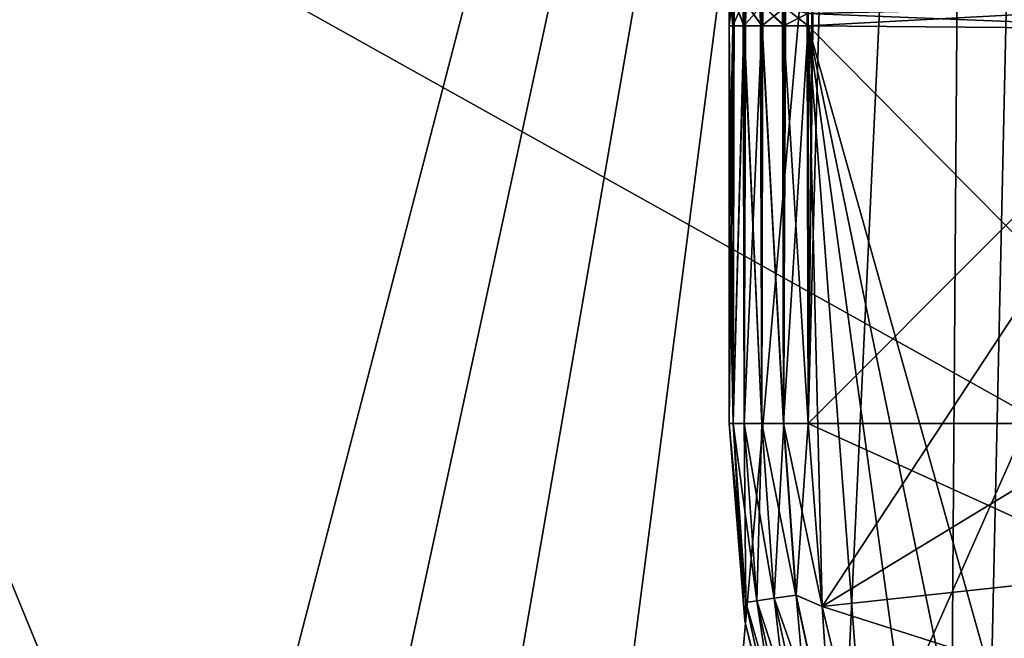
# Model space of a CAD drawing. Header units: metres. Extents: x -86 to 86, y -57 to 57.
# Tile 4 of 256: x -50 to -44, y -39 to -35. Entities that reach past the tile are written whole.
import ezdxf

# ---------------------------------------------------------------- set-up
doc = ezdxf.new("R2010")
doc.units = ezdxf.units.M
doc.layers.add('solid_125286', color=7, linetype='CONTINUOUS')

msp = doc.modelspace()

# ---------------------------------------------------------------- linework, layer by layer
at = {"layer": 'solid_125286'}
for points in [[(-43, -37.5, 42.5), (-44.558178, 0.000002, 42.5), (-45, 37.5, 42.5)], [(-43, 37.5, 42.5), (-43, -37.5, 42.5), (-45, 37.5, 42.5)], [(-43, 37.5, 71.5), (-44.558178, -0.000002, 71.5), (-45, -37.5, 71.5)], [(-43, -37.5, 71.5), (-43, 37.5, 71.5), (-45, -37.5, 71.5)], [(-43, -37.5, 42.5), (-44.619663, -1.947632, 42.5), (-44.558178, 0.000002, 42.5)], [(-44.619774, -1.949676, 71.5), (-45, -37.5, 71.5), (-44.558178, -0.000002, 71.5)], [(-44.619774, -1.949676, 71.5), (-44.676975, -2.797558, 71.5), (-45, -37.5, 71.5)], [(-43, -37.5, 42.5), (-44.676983, -2.797618, 42.5), (-44.619663, -1.947632, 42.5)], [(-44.676975, -2.797558, 71.5), (-45, -7.215435, 71.5), (-45, -37.5, 71.5)], [(-43, -37.5, 42.5), (-44.768974, -3.956818, 42.5), (-44.676983, -2.797618, 42.5)], [(-43, -37.5, 42.5), (-44.799034, -4.324567, 42.5), (-44.768974, -3.956818, 42.5)], [(-43, -37.5, 42.5), (-44.940296, -5.937149, 42.5), (-44.799034, -4.324567, 42.5)], [(-43, -37.5, 42.5), (-44.984905, -6.595356, 42.5), (-44.940296, -5.937149, 42.5)], [(-43, -37.5, 42.5), (-45, -7.215435, 42.5), (-44.984905, -6.595356, 42.5)], [(-45.5, -37.5, 70), (-45.5, -37.5, 71), (-45.5, -7.215435, 71)], [(-45.475529, -37.5, 71.15451), (-45.5, -7.215435, 71), (-45.5, -37.5, 71)], [(-45.5, -36.239105, 70), (-45.5, -37.5, 70), (-45.5, -7.215435, 71)], [(-45.5, -34.978214, 70), (-45.5, -36.239105, 70), (-45.5, -7.215435, 71)], [(-45.5, -34.724342, 69.967171), (-45.5, -34.978214, 70), (-45.5, -7.215435, 71)], [(-45.475529, -37.5, 71.15451), (-45.493851, -7.215435, 71.078178), (-45.5, -7.215435, 71)], [(-45.5, -7.55769, 43.181755), (-45.5, -7.215435, 43), (-45.5, -37.5, 43)], [(-45.493851, -7.215435, 42.921818), (-45.5, -37.5, 43), (-45.5, -7.215435, 43)], [(-45.475674, -37.5, 42.84594), (-45.5, -37.5, 43), (-45.493851, -7.215435, 42.921818)], [(-45.475674, -37.5, 42.84594), (-45.493851, -7.215435, 42.921818), (-45.475533, -7.215435, 42.845501)], [(-45.475529, -37.5, 71.15451), (-45.475533, -7.215435, 71.154503), (-45.493851, -7.215435, 71.078178)], [(-45.404694, -37.5, 42.70636), (-45.475674, -37.5, 42.84594), (-45.475533, -7.215435, 42.845501)], [(-45.404694, -37.5, 42.70636), (-45.475533, -7.215435, 42.845501), (-45.404476, -7.215435, 42.706062)], [(-45.475529, -37.5, 71.15451), (-45.404461, -7.215435, 71.293961), (-45.475533, -7.215435, 71.154503)], [(-45.475529, -37.5, 71.15451), (-45.404415, -37.5, 71.294022), (-45.404461, -7.215435, 71.293961)], [(-45.294018, -37.5, 42.595585), (-45.404694, -37.5, 42.70636), (-45.404476, -7.215435, 42.706062)], [(-45.294018, -37.5, 42.595585), (-45.404476, -7.215435, 42.706062), (-45.293888, -7.215435, 42.59549)], [(-45.404415, -37.5, 71.294022), (-45.293861, -7.215435, 71.404533), (-45.404461, -7.215435, 71.293961)], [(-45.404415, -37.5, 71.294022), (-45.29364, -37.5, 71.404694), (-45.293861, -7.215435, 71.404533)], [(-45.294018, -37.5, 42.595585), (-45.293888, -7.215435, 42.59549), (-45.22699, -7.215435, 42.554493)], [(-45.154507, -37.5, 42.524471), (-45.294018, -37.5, 42.595585), (-45.22699, -7.215435, 42.554493)], [(-45.29364, -37.5, 71.404694), (-45.226978, -7.215435, 71.445511), (-45.293861, -7.215435, 71.404533)], [(-45.29364, -37.5, 71.404694), (-45.15406, -37.5, 71.47567), (-45.226978, -7.215435, 71.445511)], [(-45.154507, -37.5, 42.524471), (-45.22699, -7.215435, 42.554493), (-45.154449, -7.215435, 42.524452)], [(-45.15406, -37.5, 71.47567), (-45.154446, -7.215435, 71.475548), (-45.226978, -7.215435, 71.445511)], [(-45.154507, -37.5, 42.524471), (-45, -7.215435, 42.5), (-45, -37.5, 42.5)], [(-45.154507, -37.5, 42.524471), (-45.07814, -7.215435, 42.506142), (-45, -7.215435, 42.5)], [(-45.154507, -37.5, 42.524471), (-45.154449, -7.215435, 42.524452), (-45.07814, -7.215435, 42.506142)], [(-45.15406, -37.5, 71.47567), (-45.078144, -7.215435, 71.493858), (-45.154446, -7.215435, 71.475548)], [(-45.15406, -37.5, 71.47567), (-45, -37.5, 71.5), (-45.078144, -7.215435, 71.493858)], [(-45.078144, -7.215435, 71.493858), (-45, -37.5, 71.5), (-45, -7.215435, 71.5)], [(-43, -37.5, 42.5), (-45, -37.5, 42.5), (-45, -7.215435, 42.5)], [(-45.5, -8.069077, 43.47401), (-45.5, -7.55769, 43.181755), (-45.5, -37.5, 43)], [(-45.5, -8.891709, 44), (-45.5, -8.069077, 43.47401), (-45.5, -37.5, 43)], [(-45.5, -16.956749, 44), (-45.5, -8.891709, 44), (-45.5, -37.5, 43)], [(-45.5, -25.021788, 44), (-45.5, -16.956749, 44), (-45.5, -37.5, 43)], [(-43.045082, -21.202988, -2), (-42.969261, -55.193535, -2), (-44.208092, -55.947418, -2)], [(-43.045082, -21.202988, -2), (-44.208092, -55.947418, -2), (-43.454975, -21.871881, -2)], [(-43.454975, -21.871881, -2), (-44.208092, -55.947418, -2), (-43.964466, -22.46842, -2)], [(-52.585815, -55.646637, -2), (-53.242641, -31.746595, -2), (-43.964466, -22.46842, -2)], [(-52.585815, -55.646637, -2), (-43.964466, -22.46842, -2), (-51.277119, -56.282402, -2)], [(-51.277119, -56.282402, -2), (-43.964466, -22.46842, -2), (-49.880451, -56.692638, -2)], [(-49.880451, -56.692638, -2), (-43.964466, -22.46842, -2), (-48.435753, -56.865662, -2)], [(-48.435753, -56.865662, -2), (-43.964466, -22.46842, -2), (-46.981792, -56.796768, -2)], [(-46.981792, -56.796768, -2), (-43.964466, -22.46842, -2), (-45.559792, -56.487984, -2)], [(-45.559792, -56.487984, -2), (-43.964466, -22.46842, -2), (-44.208092, -55.947418, -2)], [(-43.5, -37.5, 10), (-43.5, -23.418167, 10), (-52.535534, -32.453701, 10)], [(-45.5, -25.27566, 44.032825), (-45.5, -25.021788, 44), (-45.5, -37.5, 43)], [(-45.5, -25.518402, 44.132057), (-45.5, -25.27566, 44.032825), (-45.5, -37.5, 43)], [(-45.5, -25.728909, 44.292873), (-45.5, -25.518402, 44.132057), (-45.5, -37.5, 43)], [(-45.5, -25.88975, 44.503368), (-45.5, -25.728909, 44.292873), (-45.5, -37.5, 43)], [(-45.5, -25.989, 44.74612), (-45.5, -25.88975, 44.503368), (-45.5, -37.5, 43)], [(-45.5, -26.021835, 44.999981), (-45.5, -25.989, 44.74612), (-45.5, -37.5, 43)], [(-45.5, -26.021835, 44.999981), (-45.5, -37.5, 43), (-45.5, -34.724342, 44.032825)], [(-43.557079, -54.384724, 10), (-43.5, -37.5, 10), (-52.535534, -32.453701, 10)], [(-44.644482, -55.047531, 10), (-43.557079, -54.384724, 10), (-52.535534, -32.453701, 10)], [(-45.840694, -55.528103, 10), (-44.644482, -55.047531, 10), (-52.535534, -32.453701, 10)], [(-47.103165, -55.804153, 10), (-45.840694, -55.528103, 10), (-52.535534, -32.453701, 10)], [(-48.391716, -55.866577, 10), (-47.103165, -55.804153, 10), (-52.535534, -32.453701, 10)], [(-49.673691, -55.71423, 10), (-48.391716, -55.866577, 10), (-52.535534, -32.453701, 10)], [(-50.912617, -55.351196, 10), (-49.673691, -55.71423, 10), (-52.535534, -32.453701, 10)], [(-45.5, -37.5, 43), (-45.5, -34.978222, 44), (-45.5, -34.724342, 44.032825)], [(-45.478214, -34.788158, 44.167389), (-45.5, -34.724342, 44.032825), (-45.5, -34.978222, 44)], [(-45.47554, -34.978203, 69.845528), (-45.5, -34.978214, 70), (-45.5, -34.724342, 69.967171)], [(-45.478218, -34.788158, 69.832611), (-45.47554, -34.978203, 69.845528), (-45.5, -34.724342, 69.967171)], [(-45.5, -34.978214, 61), (-45.5, -34.978222, 62), (-45.5, -34.724342, 62.032825)], [(-45.478214, -34.788158, 62.167389), (-45.5, -34.724342, 62.032825), (-45.5, -34.978222, 62)], [(-45.5, -34.724342, 60.967175), (-45.5, -34.978214, 61), (-45.5, -34.724342, 62.032825)], [(-45.477917, -34.978203, 60.85305), (-45.5, -34.978214, 61), (-45.5, -34.724342, 60.967175)], [(-45.477917, -34.978203, 60.85305), (-45.5, -34.724342, 60.967175), (-45.478218, -34.788158, 60.832611)], [(-45.5, -34.978214, 52), (-45.5, -34.978222, 53), (-45.5, -34.724342, 53.032825)], [(-45.478214, -34.788158, 53.167389), (-45.5, -34.724342, 53.032825), (-45.5, -34.978222, 53)], [(-45.5, -34.724342, 51.967175), (-45.5, -34.978214, 52), (-45.5, -34.724342, 53.032825)], [(-45.477917, -34.978203, 51.85305), (-45.5, -34.978214, 52), (-45.5, -34.724342, 51.967175)], [(-45.477917, -34.978203, 51.85305), (-45.5, -34.724342, 51.967175), (-45.478218, -34.788158, 51.832611)], [(-45.478214, -34.788158, 44.167389), (-45.5, -34.978222, 44), (-45.477917, -34.978203, 44.14695)], [(-45.478214, -34.788158, 62.167389), (-45.5, -34.978222, 62), (-45.477917, -34.978203, 62.14695)], [(-45.478214, -34.788158, 53.167389), (-45.5, -34.978222, 53), (-45.477917, -34.978203, 53.14695)], [(-45.478218, -34.788158, 69.832611), (-45.404503, -34.978203, 69.7061), (-45.47554, -34.978203, 69.845528)], [(-45.478218, -34.788158, 69.832611), (-45.407383, -34.820179, 69.692299), (-45.404503, -34.978203, 69.7061)], [(-45.478218, -34.788158, 51.832611), (-45.407383, -34.820179, 51.692299), (-45.406769, -34.978203, 51.709244)], [(-45.477917, -34.978203, 51.85305), (-45.478218, -34.788158, 51.832611), (-45.406769, -34.978203, 51.709244)], [(-45.478218, -34.788158, 60.832611), (-45.407383, -34.820179, 60.692299), (-45.406769, -34.978203, 60.709244)], [(-45.477917, -34.978203, 60.85305), (-45.478218, -34.788158, 60.832611), (-45.406769, -34.978203, 60.709244)], [(-45.478214, -34.788158, 44.167389), (-45.477917, -34.978203, 44.14695), (-45.407379, -34.820179, 44.307701)], [(-45.478214, -34.788158, 53.167389), (-45.477917, -34.978203, 53.14695), (-45.407379, -34.820179, 53.307701)], [(-45.478214, -34.788158, 62.167389), (-45.477917, -34.978203, 62.14695), (-45.407379, -34.820179, 62.307701)], [(-45.407379, -34.820179, 44.307701), (-45.477917, -34.978203, 44.14695), (-45.406769, -34.978203, 44.290756)], [(-45.407379, -34.820179, 53.307701), (-45.477917, -34.978203, 53.14695), (-45.406769, -34.978203, 53.290756)], [(-45.407379, -34.820179, 62.307701), (-45.477917, -34.978203, 62.14695), (-45.406769, -34.978203, 62.290756)], [(-45.407383, -34.820179, 69.692299), (-45.291077, -34.846134, 69.578583), (-45.290352, -34.978203, 69.592941)], [(-45.407383, -34.820179, 69.692299), (-45.290352, -34.978203, 69.592941), (-45.404503, -34.978203, 69.7061)], [(-45.407383, -34.820179, 51.692299), (-45.291077, -34.846134, 51.578583), (-45.293922, -34.978203, 51.595512)], [(-45.293922, -34.978203, 51.595512), (-45.406769, -34.978203, 51.709244), (-45.407383, -34.820179, 51.692299)], [(-45.407383, -34.820179, 60.692299), (-45.291077, -34.846134, 60.578583), (-45.293922, -34.978203, 60.595512)], [(-45.293922, -34.978203, 60.595512), (-45.406769, -34.978203, 60.709244), (-45.407383, -34.820179, 60.692299)], [(-45.407379, -34.820179, 44.307701), (-45.406769, -34.978203, 44.290756), (-45.291077, -34.846134, 44.421421)], [(-45.407379, -34.820179, 53.307701), (-45.406769, -34.978203, 53.290756), (-45.291077, -34.846134, 53.421421)], [(-45.407379, -34.820179, 62.307701), (-45.406769, -34.978203, 62.290756), (-45.291077, -34.846134, 62.421421)], [(-45.291077, -34.846134, 44.421421), (-45.406769, -34.978203, 44.290756), (-45.2939, -34.978203, 44.404503)], [(-45.291077, -34.846134, 53.421421), (-45.406769, -34.978203, 53.290756), (-45.2939, -34.978203, 53.404503)], [(-45.291077, -34.846134, 62.421421), (-45.406769, -34.978203, 62.290756), (-45.2939, -34.978203, 62.404503)], [(-45.154476, -34.978203, 51.52446), (-45.293922, -34.978203, 51.595512), (-45.291077, -34.846134, 51.578583)], [(-45.154476, -34.978203, 60.52446), (-45.293922, -34.978203, 60.595512), (-45.291077, -34.846134, 60.578583)], [(-45.291077, -34.846134, 44.421421), (-45.2939, -34.978203, 44.404503), (-45.147385, -34.861988, 44.490879)], [(-45.291077, -34.846134, 53.421421), (-45.2939, -34.978203, 53.404503), (-45.147385, -34.861988, 53.490879)], [(-45.291077, -34.846134, 62.421421), (-45.2939, -34.978203, 62.404503), (-45.147385, -34.861988, 62.490879)], [(-45.147385, -34.861988, 44.490879), (-45.2939, -34.978203, 44.404503), (-45.154472, -34.978203, 44.47554)], [(-45.147385, -34.861988, 53.490879), (-45.2939, -34.978203, 53.404503), (-45.154472, -34.978203, 53.47554)], [(-45.147385, -34.861988, 62.490879), (-45.2939, -34.978203, 62.404503), (-45.154472, -34.978203, 62.47554)], [(-45.291077, -34.846134, 69.578583), (-45.147385, -34.861988, 69.509125), (-45.1465, -34.978203, 69.521942)], [(-45.291077, -34.846134, 69.578583), (-45.1465, -34.978203, 69.521942), (-45.290352, -34.978203, 69.592941)], [(-45.291077, -34.846134, 51.578583), (-45.147385, -34.861988, 51.509125), (-45.154476, -34.978203, 51.52446)], [(-45.291077, -34.846134, 60.578583), (-45.147385, -34.861988, 60.509125), (-45.154476, -34.978203, 60.52446)], [(-45.154476, -34.978203, 51.52446), (-45.147385, -34.861988, 51.509125), (-45, -34.978203, 51.5)], [(-45.154476, -34.978203, 60.52446), (-45.147385, -34.861988, 60.509125), (-45, -34.978203, 60.5)], [(-45.000687, -34.89994, 44.506161), (-45.147385, -34.861988, 44.490879), (-45.154472, -34.978203, 44.47554)], [(-45.000687, -34.89994, 53.506161), (-45.147385, -34.861988, 53.490879), (-45.154472, -34.978203, 53.47554)], [(-45.000687, -34.89994, 62.506161), (-45.147385, -34.861988, 62.490879), (-45.154472, -34.978203, 62.47554)], [(-45.147385, -34.861988, 69.509125), (-45, -34.978203, 69.5), (-45.1465, -34.978203, 69.521942)], [(-45.000687, -34.89994, 69.493835), (-45, -34.978203, 69.5), (-45.147385, -34.861988, 69.509125)], [(-45.000687, -34.89994, 51.493839), (-45, -34.978203, 51.5), (-45.147385, -34.861988, 51.509125)], [(-45.000687, -34.89994, 60.493839), (-45, -34.978203, 60.5), (-45.147385, -34.861988, 60.509125)], [(-45.000687, -34.89994, 44.506161), (-45, -34.978203, 44.5), (-42.5, -34.845554, 44.524471)], [(-45.000687, -34.89994, 51.493839), (-42.5, -34.845554, 51.475529), (-42.5, -35.000019, 51.5)], [(-45.000687, -34.89994, 53.506161), (-45, -34.978203, 53.5), (-42.5, -34.845554, 53.524471)], [(-45.000687, -34.89994, 60.493839), (-42.5, -34.845554, 60.475529), (-42.5, -35.000019, 60.5)], [(-45.000687, -34.89994, 62.506161), (-45, -34.978203, 62.5), (-42.5, -34.845554, 62.524471)], [(-45.000687, -34.89994, 69.493835), (-42.5, -34.845554, 69.475525), (-42.5, -35.000019, 69.5)], [(-45, -34.978203, 44.5), (-42.5, -35.000019, 44.5), (-42.5, -34.845554, 44.524471)], [(-45, -34.978203, 53.5), (-42.5, -35.000019, 53.5), (-42.5, -34.845554, 53.524471)], [(-45, -34.978203, 62.5), (-42.5, -35.000019, 62.5), (-42.5, -34.845554, 62.524471)], [(-45.000687, -34.89994, 44.506161), (-45.154472, -34.978203, 44.47554), (-45, -34.978203, 44.5)], [(-45.000687, -34.89994, 53.506161), (-45.154472, -34.978203, 53.47554), (-45, -34.978203, 53.5)], [(-45.000687, -34.89994, 62.506161), (-45.154472, -34.978203, 62.47554), (-45, -34.978203, 62.5)], [(-45.000687, -34.89994, 51.493839), (-42.5, -35.000019, 51.5), (-45, -34.978203, 51.5)], [(-45.000687, -34.89994, 60.493839), (-42.5, -35.000019, 60.5), (-45, -34.978203, 60.5)], [(-45.000687, -34.89994, 69.493835), (-42.5, -35.000019, 69.5), (-45, -34.978203, 69.5)], [(-45.475529, -37.5, 44.154507), (-45.477917, -34.978203, 44.14695), (-45.5, -34.978222, 44)], [(-45.47554, -34.978203, 69.845528), (-45.5, -37.5, 70), (-45.5, -36.239105, 70)], [(-45.47554, -34.978203, 69.845528), (-45.475674, -37.5, 69.84594), (-45.5, -37.5, 70)], [(-45.47554, -34.978203, 69.845528), (-45.5, -36.239105, 70), (-45.5, -34.978214, 70)], [(-45.477917, -34.978203, 62.14695), (-45.5, -34.978222, 62), (-45.475529, -37.5, 62.154507)], [(-45.477917, -34.978203, 60.85305), (-45.5, -37.5, 61), (-45.5, -36.239105, 61)], [(-45.475674, -37.5, 60.84594), (-45.5, -37.5, 61), (-45.477917, -34.978203, 60.85305)], [(-45.477917, -34.978203, 60.85305), (-45.5, -36.239105, 61), (-45.5, -34.978214, 61)], [(-45.477917, -34.978203, 53.14695), (-45.5, -34.978222, 53), (-45.475529, -37.5, 53.154507)], [(-45.477917, -34.978203, 51.85305), (-45.5, -37.5, 52), (-45.5, -36.239105, 52)], [(-45.475674, -37.5, 51.84594), (-45.5, -37.5, 52), (-45.477917, -34.978203, 51.85305)], [(-45.477917, -34.978203, 51.85305), (-45.5, -36.239105, 52), (-45.5, -34.978214, 52)], [(-45.5, -34.978214, 61), (-45.5, -36.239105, 61), (-45.5, -34.978222, 62)], [(-45.5, -34.978214, 52), (-45.5, -36.239105, 52), (-45.5, -34.978222, 53)], [(-45.475529, -37.5, 44.154507), (-45.5, -34.978222, 44), (-45.5, -36.239109, 44)], [(-45.5, -37.5, 43), (-45.5, -36.239109, 44), (-45.5, -34.978222, 44)], [(-45.5, -36.239105, 61), (-45.5, -36.239109, 62), (-45.5, -34.978222, 62)], [(-45.475529, -37.5, 62.154507), (-45.5, -34.978222, 62), (-45.5, -36.239109, 62)], [(-45.5, -36.239105, 52), (-45.5, -36.239109, 53), (-45.5, -34.978222, 53)], [(-45.475529, -37.5, 53.154507), (-45.5, -34.978222, 53), (-45.5, -36.239109, 53)], [(-45.475529, -37.5, 44.154507), (-45.406769, -34.978203, 44.290756), (-45.477917, -34.978203, 44.14695)], [(-45.475674, -37.5, 51.84594), (-45.477917, -34.978203, 51.85305), (-45.406769, -34.978203, 51.709244)], [(-45.406769, -34.978203, 53.290756), (-45.477917, -34.978203, 53.14695), (-45.475529, -37.5, 53.154507)], [(-45.475674, -37.5, 60.84594), (-45.477917, -34.978203, 60.85305), (-45.406769, -34.978203, 60.709244)], [(-45.406769, -34.978203, 62.290756), (-45.477917, -34.978203, 62.14695), (-45.475529, -37.5, 62.154507)], [(-45.404503, -34.978203, 69.7061), (-45.404694, -37.5, 69.70636), (-45.475674, -37.5, 69.84594)], [(-45.47554, -34.978203, 69.845528), (-45.404503, -34.978203, 69.7061), (-45.475674, -37.5, 69.84594)], [(-45.404694, -37.5, 51.70636), (-45.475674, -37.5, 51.84594), (-45.406769, -34.978203, 51.709244)], [(-45.404694, -37.5, 60.70636), (-45.475674, -37.5, 60.84594), (-45.406769, -34.978203, 60.709244)], [(-45.475529, -37.5, 44.154507), (-45.404415, -37.5, 44.294018), (-45.406769, -34.978203, 44.290756)], [(-45.406769, -34.978203, 53.290756), (-45.475529, -37.5, 53.154507), (-45.404415, -37.5, 53.294018)], [(-45.406769, -34.978203, 62.290756), (-45.475529, -37.5, 62.154507), (-45.404415, -37.5, 62.294018)], [(-45.404415, -37.5, 44.294018), (-45.2939, -34.978203, 44.404503), (-45.406769, -34.978203, 44.290756)], [(-45.294018, -37.5, 51.595585), (-45.406769, -34.978203, 51.709244), (-45.293922, -34.978203, 51.595512)], [(-45.294018, -37.5, 51.595585), (-45.404694, -37.5, 51.70636), (-45.406769, -34.978203, 51.709244)], [(-45.2939, -34.978203, 53.404503), (-45.406769, -34.978203, 53.290756), (-45.404415, -37.5, 53.294018)], [(-45.294018, -37.5, 60.595585), (-45.406769, -34.978203, 60.709244), (-45.293922, -34.978203, 60.595512)], [(-45.294018, -37.5, 60.595585), (-45.404694, -37.5, 60.70636), (-45.406769, -34.978203, 60.709244)], [(-45.2939, -34.978203, 62.404503), (-45.406769, -34.978203, 62.290756), (-45.404415, -37.5, 62.294018)], [(-45.404503, -34.978203, 69.7061), (-45.294018, -37.5, 69.595581), (-45.404694, -37.5, 69.70636)], [(-45.404503, -34.978203, 69.7061), (-45.290352, -34.978203, 69.592941), (-45.294018, -37.5, 69.595581)], [(-45.404415, -37.5, 44.294018), (-45.29364, -37.5, 44.404694), (-45.2939, -34.978203, 44.404503)], [(-45.2939, -34.978203, 53.404503), (-45.404415, -37.5, 53.294018), (-45.29364, -37.5, 53.404694)], [(-45.2939, -34.978203, 62.404503), (-45.404415, -37.5, 62.294018), (-45.29364, -37.5, 62.404694)], [(-45.290352, -34.978203, 69.592941), (-45.154507, -37.5, 69.524475), (-45.294018, -37.5, 69.595581)], [(-45.154507, -37.5, 51.524471), (-45.294018, -37.5, 51.595585), (-45.293922, -34.978203, 51.595512)], [(-45.154507, -37.5, 60.524471), (-45.294018, -37.5, 60.595585), (-45.293922, -34.978203, 60.595512)], [(-45.154507, -37.5, 51.524471), (-45.293922, -34.978203, 51.595512), (-45.154476, -34.978203, 51.52446)], [(-45.154507, -37.5, 60.524471), (-45.293922, -34.978203, 60.595512), (-45.154476, -34.978203, 60.52446)], [(-45.15406, -37.5, 44.475674), (-45.154472, -34.978203, 44.47554), (-45.2939, -34.978203, 44.404503)], [(-45.29364, -37.5, 44.404694), (-45.15406, -37.5, 44.475674), (-45.2939, -34.978203, 44.404503)], [(-45.2939, -34.978203, 53.404503), (-45.29364, -37.5, 53.404694), (-45.15406, -37.5, 53.475674)], [(-45.154472, -34.978203, 53.47554), (-45.2939, -34.978203, 53.404503), (-45.15406, -37.5, 53.475674)], [(-45.2939, -34.978203, 62.404503), (-45.29364, -37.5, 62.404694), (-45.15406, -37.5, 62.475674)], [(-45.154472, -34.978203, 62.47554), (-45.2939, -34.978203, 62.404503), (-45.15406, -37.5, 62.475674)], [(-45.290352, -34.978203, 69.592941), (-45.1465, -34.978203, 69.521942), (-45.154507, -37.5, 69.524475)], [(-45.154507, -37.5, 69.524475), (-45, -34.978203, 69.5), (-45, -37.5, 69.5)], [(-45.1465, -34.978203, 69.521942), (-45, -34.978203, 69.5), (-45.154507, -37.5, 69.524475)], [(-45.154507, -37.5, 51.524471), (-45, -34.978203, 51.5), (-45, -37.5, 51.5)], [(-45.154507, -37.5, 51.524471), (-45.154476, -34.978203, 51.52446), (-45, -34.978203, 51.5)], [(-45.154507, -37.5, 60.524471), (-45, -34.978203, 60.5), (-45, -37.5, 60.5)], [(-45.154507, -37.5, 60.524471), (-45.154476, -34.978203, 60.52446), (-45, -34.978203, 60.5)], [(-45.154472, -34.978203, 44.47554), (-45, -37.5, 44.5), (-45, -34.978203, 44.5)], [(-45.15406, -37.5, 44.475674), (-45, -37.5, 44.5), (-45.154472, -34.978203, 44.47554)], [(-45.154472, -34.978203, 53.47554), (-45, -37.5, 53.5), (-45, -34.978203, 53.5)], [(-45.154472, -34.978203, 53.47554), (-45.15406, -37.5, 53.475674), (-45, -37.5, 53.5)], [(-45.154472, -34.978203, 62.47554), (-45, -37.5, 62.5), (-45, -34.978203, 62.5)], [(-45.154472, -34.978203, 62.47554), (-45.15406, -37.5, 62.475674), (-45, -37.5, 62.5)], [(-45, -34.978203, 44.5), (-42.5, -37.5, 44.5), (-42.5, -35.000019, 44.5)], [(-45, -37.5, 51.5), (-45, -34.978203, 51.5), (-42.5, -35.000019, 51.5)], [(-42.803261, -42.803261, 44.5), (-42.5, -37.5, 44.5), (-45, -34.978203, 44.5)], [(-45, -34.978203, 53.5), (-42.5, -37.5, 53.5), (-42.5, -35.000019, 53.5)], [(-45, -37.5, 60.5), (-45, -34.978203, 60.5), (-42.5, -35.000019, 60.5)], [(-45, -34.978203, 53.5), (-42.803261, -42.803261, 53.5), (-42.5, -37.5, 53.5)], [(-45, -34.978203, 62.5), (-42.5, -37.5, 62.5), (-42.5, -35.000019, 62.5)], [(-45, -37.5, 69.5), (-45, -34.978203, 69.5), (-42.5, -35.000019, 69.5)], [(-45, -34.978203, 62.5), (-42.803261, -42.803261, 62.5), (-42.5, -37.5, 62.5)], [(-43.56963, -41.905605, 44.5), (-42.803261, -42.803261, 44.5), (-45, -34.978203, 44.5)], [(-44.185005, -40.900078, 44.5), (-43.56963, -41.905605, 44.5), (-45, -34.978203, 44.5)], [(-44.635948, -39.808067, 44.5), (-44.185005, -40.900078, 44.5), (-45, -34.978203, 44.5)], [(-44.909374, -38.661774, 44.5), (-44.635948, -39.808067, 44.5), (-45, -34.978203, 44.5)], [(-45, -37.5, 44.5), (-44.909374, -38.661774, 44.5), (-45, -34.978203, 44.5)], [(-45, -34.978203, 53.5), (-43.56963, -41.905605, 53.5), (-42.803261, -42.803261, 53.5)], [(-45, -34.978203, 53.5), (-44.185005, -40.900078, 53.5), (-43.56963, -41.905605, 53.5)], [(-45, -34.978203, 53.5), (-44.635948, -39.808067, 53.5), (-44.185005, -40.900078, 53.5)], [(-45, -34.978203, 53.5), (-44.909374, -38.661774, 53.5), (-44.635948, -39.808067, 53.5)], [(-45, -34.978203, 53.5), (-45, -37.5, 53.5), (-44.909374, -38.661774, 53.5)], [(-45, -34.978203, 62.5), (-43.56963, -41.905605, 62.5), (-42.803261, -42.803261, 62.5)], [(-45, -34.978203, 62.5), (-44.185005, -40.900078, 62.5), (-43.56963, -41.905605, 62.5)], [(-45, -34.978203, 62.5), (-44.635948, -39.808067, 62.5), (-44.185005, -40.900078, 62.5)], [(-45, -34.978203, 62.5), (-44.909374, -38.661774, 62.5), (-44.635948, -39.808067, 62.5)], [(-45, -34.978203, 62.5), (-45, -37.5, 62.5), (-44.909374, -38.661774, 62.5)], [(-44.909374, -38.661774, 51.5), (-45, -37.5, 51.5), (-42.5, -35.000019, 51.5)], [(-44.909374, -38.661774, 60.5), (-45, -37.5, 60.5), (-42.5, -35.000019, 60.5)], [(-44.909374, -38.661774, 69.5), (-45, -37.5, 69.5), (-42.5, -35.000019, 69.5)], [(-44.635948, -39.808067, 51.5), (-44.909374, -38.661774, 51.5), (-42.5, -35.000019, 51.5)], [(-44.635948, -39.808067, 60.5), (-44.909374, -38.661774, 60.5), (-42.5, -35.000019, 60.5)], [(-44.635948, -39.808067, 69.5), (-44.909374, -38.661774, 69.5), (-42.5, -35.000019, 69.5)], [(-44.185005, -40.900078, 51.5), (-44.635948, -39.808067, 51.5), (-42.5, -35.000019, 51.5)], [(-44.185005, -40.900078, 60.5), (-44.635948, -39.808067, 60.5), (-42.5, -35.000019, 60.5)], [(-44.185005, -40.900078, 69.5), (-44.635948, -39.808067, 69.5), (-42.5, -35.000019, 69.5)], [(-43.56963, -41.905605, 51.5), (-44.185005, -40.900078, 51.5), (-42.5, -35.000019, 51.5)], [(-43.56963, -41.905605, 60.5), (-44.185005, -40.900078, 60.5), (-42.5, -35.000019, 60.5)], [(-43.56963, -41.905605, 69.5), (-44.185005, -40.900078, 69.5), (-42.5, -35.000019, 69.5)], [(-45.5, -36.239105, 61), (-45.5, -37.5, 61), (-45.5, -36.239109, 62)], [(-45.5, -36.239105, 52), (-45.5, -37.5, 52), (-45.5, -36.239109, 53)], [(-45.475529, -37.5, 44.154507), (-45.5, -36.239109, 44), (-45.5, -37.5, 44)], [(-45.5, -37.5, 43), (-45.5, -37.5, 44), (-45.5, -36.239109, 44)], [(-45.5, -37.5, 61), (-45.5, -37.5, 62), (-45.5, -36.239109, 62)], [(-45.475529, -37.5, 62.154507), (-45.5, -36.239109, 62), (-45.5, -37.5, 62)], [(-45.5, -37.5, 52), (-45.5, -37.5, 53), (-45.5, -36.239109, 53)], [(-45.475529, -37.5, 53.154507), (-45.5, -36.239109, 53), (-45.5, -37.5, 53)], [(-45.401508, -38.751476, 44), (-45.475529, -37.5, 44.154507), (-45.5, -37.5, 44)], [(-45.401508, -38.751476, 43), (-45.5, -37.5, 44), (-45.5, -37.5, 43)], [(-45.401508, -38.751476, 44), (-45.5, -37.5, 44), (-45.401508, -38.751476, 43)], [(-45.401508, -38.751476, 70), (-45.5, -37.5, 71), (-45.5, -37.5, 70)], [(-45.401508, -38.751476, 71), (-45.475529, -37.5, 71.15451), (-45.5, -37.5, 71)], [(-45.401508, -38.751476, 70), (-45.401508, -38.751476, 71), (-45.5, -37.5, 71)], [(-45.394493, -38.635056, 69.84594), (-45.5, -37.5, 70), (-45.475674, -37.5, 69.84594)], [(-45.401508, -38.751476, 70), (-45.5, -37.5, 70), (-45.394493, -38.635056, 69.84594)], [(-45.401508, -38.751476, 61), (-45.5, -37.5, 62), (-45.5, -37.5, 61)], [(-45.401508, -38.751476, 62), (-45.5, -37.5, 62), (-45.401508, -38.751476, 61)], [(-45.475529, -37.5, 62.154507), (-45.5, -37.5, 62), (-45.401508, -38.751476, 62)], [(-45.394493, -38.635056, 60.84594), (-45.5, -37.5, 61), (-45.475674, -37.5, 60.84594)], [(-45.401508, -38.751476, 61), (-45.5, -37.5, 61), (-45.394493, -38.635056, 60.84594)], [(-45.401508, -38.751476, 52), (-45.5, -37.5, 53), (-45.5, -37.5, 52)], [(-45.401508, -38.751476, 53), (-45.5, -37.5, 53), (-45.401508, -38.751476, 52)], [(-45.475529, -37.5, 53.154507), (-45.5, -37.5, 53), (-45.401508, -38.751476, 53)], [(-45.394493, -38.635056, 51.84594), (-45.5, -37.5, 52), (-45.475674, -37.5, 51.84594)], [(-45.401508, -38.751476, 52), (-45.5, -37.5, 52), (-45.394493, -38.635056, 51.84594)], [(-45.394493, -38.635056, 42.84594), (-45.5, -37.5, 43), (-45.475674, -37.5, 42.84594)], [(-45.401508, -38.751476, 43), (-45.5, -37.5, 43), (-45.394493, -38.635056, 42.84594)], [(-45.324234, -38.624954, 42.70636), (-45.475674, -37.5, 42.84594), (-45.404694, -37.5, 42.70636)], [(-45.394493, -38.635056, 42.84594), (-45.475674, -37.5, 42.84594), (-45.324234, -38.624954, 42.70636)], [(-45.475674, -37.5, 69.84594), (-45.404694, -37.5, 69.70636), (-45.324234, -38.624954, 69.70636)], [(-45.394493, -38.635056, 69.84594), (-45.475674, -37.5, 69.84594), (-45.324234, -38.624954, 69.70636)], [(-45.324234, -38.624954, 51.70636), (-45.475674, -37.5, 51.84594), (-45.404694, -37.5, 51.70636)], [(-45.394493, -38.635056, 51.84594), (-45.475674, -37.5, 51.84594), (-45.324234, -38.624954, 51.70636)], [(-45.324234, -38.624954, 60.70636), (-45.475674, -37.5, 60.84594), (-45.404694, -37.5, 60.70636)], [(-45.394493, -38.635056, 60.84594), (-45.475674, -37.5, 60.84594), (-45.324234, -38.624954, 60.70636)], [(-45.394348, -38.635036, 44.154507), (-45.404415, -37.5, 44.294018), (-45.475529, -37.5, 44.154507)], [(-45.394348, -38.635036, 44.154507), (-45.475529, -37.5, 44.154507), (-45.401508, -38.751476, 44)], [(-45.394348, -38.635036, 71.15451), (-45.404415, -37.5, 71.294022), (-45.475529, -37.5, 71.15451)], [(-45.401508, -38.751476, 71), (-45.394348, -38.635036, 71.15451), (-45.475529, -37.5, 71.15451)], [(-45.394348, -38.635036, 53.154507), (-45.475529, -37.5, 53.154507), (-45.401508, -38.751476, 53)], [(-45.404415, -37.5, 53.294018), (-45.475529, -37.5, 53.154507), (-45.394348, -38.635036, 53.154507)], [(-45.394348, -38.635036, 62.154507), (-45.475529, -37.5, 62.154507), (-45.401508, -38.751476, 62)], [(-45.404415, -37.5, 62.294018), (-45.475529, -37.5, 62.154507), (-45.394348, -38.635036, 62.154507)], [(-45.214687, -38.609203, 42.595585), (-45.404694, -37.5, 42.70636), (-45.294018, -37.5, 42.595585)], [(-45.324234, -38.624954, 42.70636), (-45.404694, -37.5, 42.70636), (-45.214687, -38.609203, 42.595585)], [(-45.404694, -37.5, 69.70636), (-45.294018, -37.5, 69.595581), (-45.214687, -38.609203, 69.595581)], [(-45.324234, -38.624954, 69.70636), (-45.404694, -37.5, 69.70636), (-45.214687, -38.609203, 69.595581)], [(-45.214687, -38.609203, 51.595585), (-45.404694, -37.5, 51.70636), (-45.294018, -37.5, 51.595585)], [(-45.324234, -38.624954, 51.70636), (-45.404694, -37.5, 51.70636), (-45.214687, -38.609203, 51.595585)], [(-45.214687, -38.609203, 60.595585), (-45.404694, -37.5, 60.70636), (-45.294018, -37.5, 60.595585)], [(-45.324234, -38.624954, 60.70636), (-45.404694, -37.5, 60.70636), (-45.214687, -38.609203, 60.595585)], [(-45.323959, -38.624916, 44.294018), (-45.29364, -37.5, 44.404694), (-45.404415, -37.5, 44.294018)], [(-45.323959, -38.624916, 44.294018), (-45.404415, -37.5, 44.294018), (-45.394348, -38.635036, 44.154507)], [(-45.323959, -38.624916, 71.294022), (-45.29364, -37.5, 71.404694), (-45.404415, -37.5, 71.294022)], [(-45.394348, -38.635036, 71.15451), (-45.323959, -38.624916, 71.294022), (-45.404415, -37.5, 71.294022)], [(-45.323959, -38.624916, 53.294018), (-45.404415, -37.5, 53.294018), (-45.394348, -38.635036, 53.154507)], [(-45.29364, -37.5, 53.404694), (-45.404415, -37.5, 53.294018), (-45.323959, -38.624916, 53.294018)], [(-45.323959, -38.624916, 62.294018), (-45.404415, -37.5, 62.294018), (-45.394348, -38.635036, 62.154507)], [(-45.29364, -37.5, 62.404694), (-45.404415, -37.5, 62.294018), (-45.323959, -38.624916, 62.294018)], [(-45.21431, -38.60915, 44.404694), (-45.29364, -37.5, 44.404694), (-45.323959, -38.624916, 44.294018)], [(-45.323959, -38.624916, 71.294022), (-45.21431, -38.60915, 71.404694), (-45.29364, -37.5, 71.404694)], [(-45.21431, -38.60915, 53.404694), (-45.29364, -37.5, 53.404694), (-45.323959, -38.624916, 53.294018)], [(-45.21431, -38.60915, 62.404694), (-45.29364, -37.5, 62.404694), (-45.323959, -38.624916, 62.294018)], [(-45.076595, -38.589352, 42.524471), (-45.294018, -37.5, 42.595585), (-45.154507, -37.5, 42.524471)], [(-45.214687, -38.609203, 42.595585), (-45.294018, -37.5, 42.595585), (-45.076595, -38.589352, 42.524471)], [(-45.294018, -37.5, 69.595581), (-45.154507, -37.5, 69.524475), (-45.076595, -38.589352, 69.524475)], [(-45.214687, -38.609203, 69.595581), (-45.294018, -37.5, 69.595581), (-45.076595, -38.589352, 69.524475)], [(-45.076595, -38.589352, 51.524471), (-45.294018, -37.5, 51.595585), (-45.154507, -37.5, 51.524471)], [(-45.214687, -38.609203, 51.595585), (-45.294018, -37.5, 51.595585), (-45.076595, -38.589352, 51.524471)], [(-45.076595, -38.589352, 60.524471), (-45.294018, -37.5, 60.595585), (-45.154507, -37.5, 60.524471)], [(-45.214687, -38.609203, 60.595585), (-45.294018, -37.5, 60.595585), (-45.076595, -38.589352, 60.524471)], [(-45.21431, -38.60915, 44.404694), (-45.15406, -37.5, 44.475674), (-45.29364, -37.5, 44.404694)], [(-45.21431, -38.60915, 71.404694), (-45.15406, -37.5, 71.47567), (-45.29364, -37.5, 71.404694)], [(-45.15406, -37.5, 53.475674), (-45.29364, -37.5, 53.404694), (-45.21431, -38.60915, 53.404694)], [(-45.15406, -37.5, 62.475674), (-45.29364, -37.5, 62.404694), (-45.21431, -38.60915, 62.404694)], [(-45.076153, -38.589287, 44.475674), (-45.15406, -37.5, 44.475674), (-45.21431, -38.60915, 44.404694)], [(-45.21431, -38.60915, 71.404694), (-45.076153, -38.589287, 71.47567), (-45.15406, -37.5, 71.47567)], [(-45.076153, -38.589287, 53.475674), (-45.15406, -37.5, 53.475674), (-45.21431, -38.60915, 53.404694)], [(-45.076153, -38.589287, 62.475674), (-45.15406, -37.5, 62.475674), (-45.21431, -38.60915, 62.404694)], [(-45.154507, -37.5, 69.524475), (-45, -37.5, 69.5), (-44.909374, -38.661774, 69.5)], [(-45.076595, -38.589352, 69.524475), (-45.154507, -37.5, 69.524475), (-44.909374, -38.661774, 69.5)], [(-45.154507, -37.5, 51.524471), (-45, -37.5, 51.5), (-44.909374, -38.661774, 51.5)], [(-45.076595, -38.589352, 51.524471), (-45.154507, -37.5, 51.524471), (-44.909374, -38.661774, 51.5)], [(-45.154507, -37.5, 60.524471), (-45, -37.5, 60.5), (-44.909374, -38.661774, 60.5)], [(-45.076595, -38.589352, 60.524471), (-45.154507, -37.5, 60.524471), (-44.909374, -38.661774, 60.5)], [(-45.154507, -37.5, 42.524471), (-45, -37.5, 42.5), (-44.909374, -38.661774, 42.5)], [(-45.076595, -38.589352, 42.524471), (-45.154507, -37.5, 42.524471), (-44.909374, -38.661774, 42.5)], [(-45.076153, -38.589287, 44.475674), (-45, -37.5, 44.5), (-45.15406, -37.5, 44.475674)], [(-45.076153, -38.589287, 53.475674), (-45, -37.5, 53.5), (-45.15406, -37.5, 53.475674)], [(-45.076153, -38.589287, 62.475674), (-45, -37.5, 62.5), (-45.15406, -37.5, 62.475674)], [(-45.076153, -38.589287, 71.47567), (-45, -37.5, 71.5), (-45.15406, -37.5, 71.47567)], [(-45.076153, -38.589287, 44.475674), (-44.909374, -38.661774, 44.5), (-45, -37.5, 44.5)], [(-45.076153, -38.589287, 53.475674), (-44.909374, -38.661774, 53.5), (-45, -37.5, 53.5)], [(-45.076153, -38.589287, 62.475674), (-44.909374, -38.661774, 62.5), (-45, -37.5, 62.5)], [(-45.076153, -38.589287, 71.47567), (-44.909374, -38.661774, 71.5), (-45, -37.5, 71.5)], [(-42.917866, -38.446411, 42.5), (-44.909374, -38.661774, 42.5), (-45, -37.5, 42.5)], [(-43, -37.5, 42.5), (-42.917866, -38.446411, 42.5), (-45, -37.5, 42.5)], [(-43, -37.5, 71.5), (-45, -37.5, 71.5), (-44.909374, -38.661774, 71.5)], [(-42.917866, -38.446411, 71.5), (-43, -37.5, 71.5), (-44.909374, -38.661774, 71.5)], [(-42.917866, -38.446411, 42.5), (-42.670467, -39.374989, 42.5), (-44.909374, -38.661774, 42.5)], [(-42.670467, -39.374989, 71.5), (-42.917866, -38.446411, 71.5), (-44.909374, -38.661774, 71.5)], [(-45.324234, -38.624954, 69.70636), (-45.214687, -38.609203, 69.595581), (-44.978306, -39.695827, 69.595581)], [(-45.324234, -38.624954, 51.70636), (-45.214687, -38.609203, 51.595585), (-44.978306, -39.695827, 51.595585)], [(-45.324234, -38.624954, 60.70636), (-45.214687, -38.609203, 60.595585), (-44.978306, -39.695827, 60.595585)], [(-45.324234, -38.624954, 42.70636), (-45.214687, -38.609203, 42.595585), (-44.978306, -39.695827, 42.595585)], [(-45.323959, -38.624916, 71.294022), (-45.084232, -39.726933, 71.294022), (-45.21431, -38.60915, 71.404694)], [(-45.21431, -38.60915, 53.404694), (-45.323959, -38.624916, 53.294018), (-45.084232, -39.726933, 53.294018)], [(-45.21431, -38.60915, 62.404694), (-45.323959, -38.624916, 62.294018), (-45.084232, -39.726933, 62.294018)], [(-45.21431, -38.60915, 44.404694), (-45.323959, -38.624916, 44.294018), (-45.084232, -39.726933, 44.294018)], [(-45.214687, -38.609203, 69.595581), (-45.076595, -38.589352, 69.524475), (-44.844448, -39.656525, 69.524475)], [(-45.214687, -38.609203, 51.595585), (-45.076595, -38.589352, 51.524471), (-44.844448, -39.656525, 51.524471)], [(-45.214687, -38.609203, 60.595585), (-45.076595, -38.589352, 60.524471), (-44.844448, -39.656525, 60.524471)], [(-45.214687, -38.609203, 42.595585), (-45.076595, -38.589352, 42.524471), (-44.844448, -39.656525, 42.524471)], [(-44.978306, -39.695827, 69.595581), (-45.214687, -38.609203, 69.595581), (-44.844448, -39.656525, 69.524475)], [(-44.978306, -39.695827, 51.595585), (-45.214687, -38.609203, 51.595585), (-44.844448, -39.656525, 51.524471)], [(-44.978306, -39.695827, 60.595585), (-45.214687, -38.609203, 60.595585), (-44.844448, -39.656525, 60.524471)], [(-44.978306, -39.695827, 42.595585), (-45.214687, -38.609203, 42.595585), (-44.844448, -39.656525, 42.524471)], [(-45.21431, -38.60915, 71.404694), (-44.97794, -39.695721, 71.404694), (-45.076153, -38.589287, 71.47567)], [(-45.076153, -38.589287, 53.475674), (-45.21431, -38.60915, 53.404694), (-44.97794, -39.695721, 53.404694)], [(-45.076153, -38.589287, 62.475674), (-45.21431, -38.60915, 62.404694), (-44.97794, -39.695721, 62.404694)], [(-45.076153, -38.589287, 44.475674), (-45.21431, -38.60915, 44.404694), (-44.97794, -39.695721, 44.404694)], [(-45.084232, -39.726933, 71.294022), (-44.97794, -39.695721, 71.404694), (-45.21431, -38.60915, 71.404694)], [(-44.97794, -39.695721, 53.404694), (-45.21431, -38.60915, 53.404694), (-45.084232, -39.726933, 53.294018)], [(-44.97794, -39.695721, 62.404694), (-45.21431, -38.60915, 62.404694), (-45.084232, -39.726933, 62.294018)], [(-44.97794, -39.695721, 44.404694), (-45.21431, -38.60915, 44.404694), (-45.084232, -39.726933, 44.294018)], [(-44.844448, -39.656525, 69.524475), (-45.076595, -38.589352, 69.524475), (-44.909374, -38.661774, 69.5)], [(-44.844448, -39.656525, 51.524471), (-45.076595, -38.589352, 51.524471), (-44.909374, -38.661774, 51.5)], [(-44.844448, -39.656525, 60.524471), (-45.076595, -38.589352, 60.524471), (-44.909374, -38.661774, 60.5)], [(-44.844448, -39.656525, 42.524471), (-45.076595, -38.589352, 42.524471), (-44.909374, -38.661774, 42.5)], [(-44.844017, -39.656399, 44.475674), (-44.909374, -38.661774, 44.5), (-45.076153, -38.589287, 44.475674)], [(-44.844017, -39.656399, 53.475674), (-44.909374, -38.661774, 53.5), (-45.076153, -38.589287, 53.475674)], [(-44.844017, -39.656399, 62.475674), (-44.909374, -38.661774, 62.5), (-45.076153, -38.589287, 62.475674)], [(-45.076153, -38.589287, 71.47567), (-44.844017, -39.656399, 71.47567), (-44.909374, -38.661774, 71.5)], [(-44.97794, -39.695721, 71.404694), (-44.844017, -39.656399, 71.47567), (-45.076153, -38.589287, 71.47567)], [(-44.844017, -39.656399, 53.475674), (-45.076153, -38.589287, 53.475674), (-44.97794, -39.695721, 53.404694)], [(-44.844017, -39.656399, 62.475674), (-45.076153, -38.589287, 62.475674), (-44.97794, -39.695721, 62.404694)], [(-44.844017, -39.656399, 44.475674), (-45.076153, -38.589287, 44.475674), (-44.97794, -39.695721, 44.404694)], [(-45.401508, -38.751476, 71), (-45.152462, -39.746967, 71.15451), (-45.394348, -38.635036, 71.15451)], [(-45.152462, -39.746967, 53.154507), (-45.394348, -38.635036, 53.154507), (-45.401508, -38.751476, 53)], [(-45.152462, -39.746967, 62.154507), (-45.394348, -38.635036, 62.154507), (-45.401508, -38.751476, 62)], [(-45.152462, -39.746967, 44.154507), (-45.394348, -38.635036, 44.154507), (-45.401508, -38.751476, 44)], [(-45.401508, -38.751476, 70), (-45.394493, -38.635056, 69.84594), (-45.152603, -39.747005, 69.84594)], [(-45.401508, -38.751476, 52), (-45.394493, -38.635056, 51.84594), (-45.152603, -39.747005, 51.84594)], [(-45.401508, -38.751476, 61), (-45.394493, -38.635056, 60.84594), (-45.152603, -39.747005, 60.84594)], [(-45.401508, -38.751476, 43), (-45.394493, -38.635056, 42.84594), (-45.152603, -39.747005, 42.84594)], [(-45.394493, -38.635056, 69.84594), (-45.324234, -38.624954, 69.70636), (-45.084499, -39.727009, 69.70636)], [(-45.394493, -38.635056, 51.84594), (-45.324234, -38.624954, 51.70636), (-45.084499, -39.727009, 51.70636)], [(-45.394493, -38.635056, 60.84594), (-45.324234, -38.624954, 60.70636), (-45.084499, -39.727009, 60.70636)], [(-45.394493, -38.635056, 42.84594), (-45.324234, -38.624954, 42.70636), (-45.084499, -39.727009, 42.70636)], [(-45.152603, -39.747005, 69.84594), (-45.394493, -38.635056, 69.84594), (-45.084499, -39.727009, 69.70636)], [(-45.152603, -39.747005, 51.84594), (-45.394493, -38.635056, 51.84594), (-45.084499, -39.727009, 51.70636)], [(-45.152603, -39.747005, 60.84594), (-45.394493, -38.635056, 60.84594), (-45.084499, -39.727009, 60.70636)], [(-45.152603, -39.747005, 42.84594), (-45.394493, -38.635056, 42.84594), (-45.084499, -39.727009, 42.70636)], [(-45.394348, -38.635036, 71.15451), (-45.152462, -39.746967, 71.15451), (-45.323959, -38.624916, 71.294022)], [(-45.323959, -38.624916, 53.294018), (-45.394348, -38.635036, 53.154507), (-45.152462, -39.746967, 53.154507)], [(-45.323959, -38.624916, 62.294018), (-45.394348, -38.635036, 62.154507), (-45.152462, -39.746967, 62.154507)], [(-45.323959, -38.624916, 44.294018), (-45.394348, -38.635036, 44.154507), (-45.152462, -39.746967, 44.154507)], [(-45.084499, -39.727009, 69.70636), (-45.324234, -38.624954, 69.70636), (-44.978306, -39.695827, 69.595581)], [(-45.084499, -39.727009, 51.70636), (-45.324234, -38.624954, 51.70636), (-44.978306, -39.695827, 51.595585)], [(-45.084499, -39.727009, 60.70636), (-45.324234, -38.624954, 60.70636), (-44.978306, -39.695827, 60.595585)], [(-45.084499, -39.727009, 42.70636), (-45.324234, -38.624954, 42.70636), (-44.978306, -39.695827, 42.595585)], [(-45.152462, -39.746967, 71.15451), (-45.084232, -39.726933, 71.294022), (-45.323959, -38.624916, 71.294022)], [(-45.084232, -39.726933, 53.294018), (-45.323959, -38.624916, 53.294018), (-45.152462, -39.746967, 53.154507)], [(-45.084232, -39.726933, 62.294018), (-45.323959, -38.624916, 62.294018), (-45.152462, -39.746967, 62.154507)], [(-45.084232, -39.726933, 44.294018), (-45.323959, -38.624916, 44.294018), (-45.152462, -39.746967, 44.154507)], [(-44.844017, -39.656399, 44.475674), (-44.635948, -39.808067, 44.5), (-44.909374, -38.661774, 44.5)], [(-44.844448, -39.656525, 69.524475), (-44.909374, -38.661774, 69.5), (-44.635948, -39.808067, 69.5)], [(-44.844017, -39.656399, 53.475674), (-44.635948, -39.808067, 53.5), (-44.909374, -38.661774, 53.5)], [(-44.844448, -39.656525, 51.524471), (-44.909374, -38.661774, 51.5), (-44.635948, -39.808067, 51.5)], [(-44.844448, -39.656525, 60.524471), (-44.909374, -38.661774, 60.5), (-44.635948, -39.808067, 60.5)], [(-44.844017, -39.656399, 62.475674), (-44.635948, -39.808067, 62.5), (-44.909374, -38.661774, 62.5)], [(-42.670467, -39.374989, 42.5), (-44.635948, -39.808067, 42.5), (-44.909374, -38.661774, 42.5)], [(-44.844448, -39.656525, 42.524471), (-44.909374, -38.661774, 42.5), (-44.635948, -39.808067, 42.5)], [(-42.670467, -39.374989, 71.5), (-44.909374, -38.661774, 71.5), (-44.635948, -39.808067, 71.5)], [(-44.844017, -39.656399, 71.47567), (-44.635948, -39.808067, 71.5), (-44.909374, -38.661774, 71.5)], [(-45.401508, -38.751476, 71), (-45.108452, -39.972137, 71), (-45.152462, -39.746967, 71.15451)], [(-45.108452, -39.972137, 70), (-45.108452, -39.972137, 71), (-45.401508, -38.751476, 71)], [(-45.108452, -39.972137, 70), (-45.401508, -38.751476, 71), (-45.401508, -38.751476, 70)], [(-45.108452, -39.972137, 70), (-45.401508, -38.751476, 70), (-45.152603, -39.747005, 69.84594)], [(-45.108452, -39.972137, 52), (-45.401508, -38.751476, 52), (-45.152603, -39.747005, 51.84594)], [(-45.401508, -38.751476, 53), (-45.401508, -38.751476, 52), (-45.108452, -39.972137, 52)], [(-45.108452, -39.972137, 53), (-45.401508, -38.751476, 53), (-45.108452, -39.972137, 52)], [(-45.152462, -39.746967, 53.154507), (-45.401508, -38.751476, 53), (-45.108452, -39.972137, 53)], [(-45.108452, -39.972137, 61), (-45.401508, -38.751476, 61), (-45.152603, -39.747005, 60.84594)], [(-45.401508, -38.751476, 62), (-45.401508, -38.751476, 61), (-45.108452, -39.972137, 61)], [(-45.108452, -39.972137, 62), (-45.401508, -38.751476, 62), (-45.108452, -39.972137, 61)], [(-45.152462, -39.746967, 62.154507), (-45.401508, -38.751476, 62), (-45.108452, -39.972137, 62)], [(-45.108452, -39.972137, 43), (-45.401508, -38.751476, 43), (-45.152603, -39.747005, 42.84594)], [(-45.401508, -38.751476, 44), (-45.401508, -38.751476, 43), (-45.108452, -39.972137, 43)], [(-45.108452, -39.972137, 44), (-45.401508, -38.751476, 44), (-45.108452, -39.972137, 43)], [(-45.152462, -39.746967, 44.154507), (-45.401508, -38.751476, 44), (-45.108452, -39.972137, 44)]]:
    msp.add_3dface(points, dxfattribs=at)

doc.saveas('drawing.dxf')
